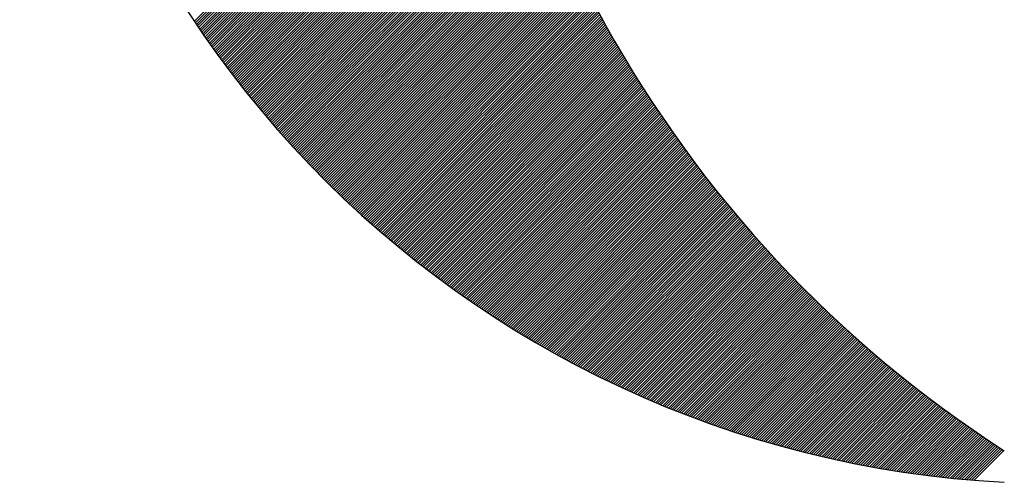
# Model space of a CAD drawing. Header units: millimetres. Extents: x -3143211 to -2549809, y 1060331 to 1394375.
# Tile 9 of 145: x -3051459 to -3050503, y 1085655 to 1086104. Entities that reach past the tile are written whole.
import ezdxf

# ---------------------------------------------------------------- set-up
doc = ezdxf.new("R2010")
doc.units = ezdxf.units.MM
doc.layers.add('7', color=2, linetype='Continuous')

msp = doc.modelspace()

# ---------------------------------------------------------------- linework, layer by layer
at = {"color": 188}
for p, q in [((-3051289.04564, 1086102.17063), (-3051003.24318, 1086387.97309)), ((-3051288.02575, 1086100.64493), (-3051002.74458, 1086385.9261)), ((-3051287.00346, 1086099.12164), (-3051002.24282, 1086383.88228)), ((-3051285.97876, 1086097.60075), (-3051001.73791, 1086381.8416)), ((-3051284.95166, 1086096.08227), (-3051001.22986, 1086379.80407)), ((-3051283.92216, 1086094.56618), (-3051000.71868, 1086377.76966)), ((-3051282.89026, 1086093.0525), (-3051000.20439, 1086375.73837)), ((-3051281.85597, 1086091.5412), (-3050999.68698, 1086373.7102)), ((-3051280.81929, 1086090.0323), (-3050999.16647, 1086371.68512)), ((-3051279.78021, 1086088.52579), (-3050998.64288, 1086369.66313)), ((-3051278.73875, 1086087.02167), (-3050998.1162, 1086367.64422)), ((-3051277.6949, 1086085.51994), (-3050997.58646, 1086365.62838)), ((-3051276.64867, 1086084.02058), (-3050997.05365, 1086363.6156)), ((-3051275.60006, 1086082.52361), (-3050996.5178, 1086361.60587)), ((-3051274.54907, 1086081.02901), (-3050995.9789, 1086359.59918)), ((-3051273.49571, 1086079.53679), (-3050995.43697, 1086357.59553)), ((-3051272.43997, 1086078.04695), (-3050994.89202, 1086355.59489)), ((-3051271.38186, 1086076.55948), (-3050994.34406, 1086353.59727)), ((-3051270.32138, 1086075.07437), (-3050993.79309, 1086351.60266)), ((-3051269.25853, 1086073.59163), (-3050993.23913, 1086349.61104)), ((-3051268.19332, 1086072.11126), (-3050992.68218, 1086347.6224)), ((-3051267.12574, 1086070.63325), (-3050992.12225, 1086345.63674)), ((-3051266.0558, 1086069.15761), (-3050991.55936, 1086343.65405)), ((-3051264.98351, 1086067.68432), (-3050990.9935, 1086341.67432)), ((-3051263.90885, 1086066.21339), (-3050990.4247, 1086339.69754)), ((-3051262.83185, 1086064.74481), (-3050989.85295, 1086337.7237)), ((-3051261.75249, 1086063.27858), (-3050989.27827, 1086335.7528)), ((-3051260.67077, 1086061.81471), (-3050988.70067, 1086333.78482)), ((-3051259.58671, 1086060.35319), (-3050988.12015, 1086331.81975)), ((-3051258.50031, 1086058.89401), (-3050987.53672, 1086329.85759)), ((-3051257.41155, 1086057.43718), (-3050986.9504, 1086327.89834)), ((-3051256.32045, 1086055.98269), (-3050986.36118, 1086325.94197)), ((-3051255.22702, 1086054.53055), (-3050985.76907, 1086323.98849)), ((-3051254.13124, 1086053.08074), (-3050985.1741, 1086322.03788)), ((-3051253.03312, 1086051.63328), (-3050984.57625, 1086320.09014)), ((-3051251.93267, 1086050.18815), (-3050983.97555, 1086318.14526)), ((-3051250.82988, 1086048.74535), (-3050983.372, 1086316.20323)), ((-3051249.72476, 1086047.30489), (-3050982.7656, 1086314.26404)), ((-3051248.6173, 1086045.86676), (-3050982.15637, 1086312.32769)), ((-3051247.50752, 1086044.43095), (-3050981.54431, 1086310.39417)), ((-3051246.39541, 1086042.99748), (-3050980.92943, 1086308.46346)), ((-3051245.28097, 1086041.56633), (-3050980.31173, 1086306.53557)), ((-3051244.16421, 1086040.13751), (-3050979.69124, 1086304.61048)), ((-3051243.04512, 1086038.71101), (-3050979.06794, 1086302.68819)), ((-3051241.92371, 1086037.28684), (-3050978.44186, 1086300.76869)), ((-3051240.79999, 1086035.86498), (-3050977.81299, 1086298.85197)), ((-3051239.67394, 1086034.44544), (-3050977.18135, 1086296.93803)), ((-3051238.54557, 1086033.02823), (-3050976.54694, 1086295.02686)), ((-3051237.41489, 1086031.61332), (-3050975.90977, 1086293.11844)), ((-3051236.2819, 1086030.20073), (-3050975.26985, 1086291.21278)), ((-3051235.14659, 1086028.79046), (-3050974.62718, 1086289.30986)), ((-3051234.00896, 1086027.3825), (-3050973.98177, 1086287.40969)), ((-3051232.86903, 1086025.97684), (-3050973.33363, 1086285.51225)), ((-3051231.72679, 1086024.5735), (-3050972.68276, 1086283.61753)), ((-3051230.58224, 1086023.17247), (-3050972.02918, 1086281.72553)), ((-3051229.43538, 1086021.77374), (-3050971.37288, 1086279.83624)), ((-3051228.28622, 1086020.37732), (-3050970.71388, 1086277.94966)), ((-3051227.13475, 1086018.9832), (-3050970.05218, 1086276.06577)), ((-3051225.98098, 1086017.59139), (-3050969.38779, 1086274.18458)), ((-3051224.82491, 1086016.20188), (-3050968.72072, 1086272.30607)), ((-3051223.66654, 1086014.81466), (-3050968.05096, 1086270.43024)), ((-3051222.50586, 1086013.42975), (-3050967.37854, 1086268.55708)), ((-3051221.34289, 1086012.04714), (-3050966.70345, 1086266.68658)), ((-3051220.17762, 1086010.66683), (-3050966.0257, 1086264.81875)), ((-3051219.01005, 1086009.28881), (-3050965.3453, 1086262.95356)), ((-3051217.84019, 1086007.91309), (-3050964.66225, 1086261.09103)), ((-3051216.66803, 1086006.53966), (-3050963.97656, 1086259.23113)), ((-3051215.49358, 1086005.16853), (-3050963.28824, 1086257.37387)), ((-3051214.31684, 1086003.79969), (-3050962.5973, 1086255.51923)), ((-3051213.1378, 1086002.43314), (-3050961.90373, 1086253.66721)), ((-3051211.95648, 1086001.06888), (-3050961.20754, 1086251.81781)), ((-3051210.77286, 1085999.70691), (-3050960.50875, 1086249.97102)), ((-3051209.58696, 1085998.34723), (-3050959.80735, 1086248.12684)), ((-3051208.39876, 1085996.98984), (-3050959.10336, 1086246.28525)), ((-3051207.20828, 1085995.63474), (-3050958.39677, 1086244.44625)), ((-3051206.01551, 1085994.28192), (-3050957.6876, 1086242.60983)), ((-3051204.82046, 1085992.93139), (-3050956.97585, 1086240.776)), ((-3051203.62312, 1085991.58315), (-3050956.26153, 1086238.94474)), ((-3051202.4235, 1085990.23719), (-3050955.54464, 1086237.11604)), ((-3051201.22159, 1085988.89351), (-3050954.82518, 1086235.28991)), ((-3051200.0174, 1085987.55212), (-3050954.10317, 1086233.46634)), ((-3051198.81092, 1085986.213), (-3050953.37861, 1086231.64532)), ((-3051197.60217, 1085984.87617), (-3050952.6515, 1086229.82684)), ((-3051196.39113, 1085983.54163), (-3050951.92186, 1086228.0109)), ((-3051195.17782, 1085982.20936), (-3050951.18967, 1086226.1975)), ((-3051193.96222, 1085980.87937), (-3050950.45496, 1086224.38663)), ((-3051192.74434, 1085979.55166), (-3050949.71773, 1086222.57828)), ((-3051191.52419, 1085978.22623), (-3050948.97798, 1086220.77245)), ((-3051190.30176, 1085976.90308), (-3050948.23571, 1086218.96913)), ((-3051189.07704, 1085975.58221), (-3050947.49094, 1086217.16832)), ((-3051187.85006, 1085974.26361), (-3050946.74366, 1086215.37001)), ((-3051186.62079, 1085972.94729), (-3050945.99389, 1086213.5742)), ((-3051185.38925, 1085971.63325), (-3050945.24162, 1086211.78088)), ((-3051184.15543, 1085970.32149), (-3050944.48687, 1086209.99005)), ((-3051182.91933, 1085969.012), (-3050943.72963, 1086208.2017)), ((-3051181.68096, 1085967.70478), (-3050942.96992, 1086206.41583)), ((-3051180.44032, 1085966.39984), (-3050942.20774, 1086204.63242)), ((-3051179.1974, 1085965.09718), (-3050941.44309, 1086202.85149)), ((-3051177.9522, 1085963.79679), (-3050940.67597, 1086201.07302)), ((-3051176.70473, 1085962.49867), (-3050939.9064, 1086199.297)), ((-3051175.45499, 1085961.20283), (-3050939.13438, 1086197.52344)), ((-3051174.20297, 1085959.90927), (-3050938.35991, 1086195.75233)), ((-3051172.94868, 1085958.61797), (-3050937.583, 1086193.98365)), ((-3051171.69212, 1085957.32895), (-3050936.80365, 1086192.21742)), ((-3051170.43328, 1085956.04221), (-3050936.02187, 1086190.45362)), ((-3051169.17217, 1085954.75773), (-3050935.23766, 1086188.69225)), ((-3051167.90879, 1085953.47553), (-3050934.45102, 1086186.9333)), ((-3051166.64313, 1085952.1956), (-3050933.66197, 1086185.17677)), ((-3051165.3752, 1085950.91795), (-3050932.8705, 1086183.42265)), ((-3051164.105, 1085949.64257), (-3050932.07662, 1086181.67095)), ((-3051162.83252, 1085948.36946), (-3050931.28033, 1086179.92165)), ((-3051161.55777, 1085947.09862), (-3050930.48164, 1086178.17475)), ((-3051160.28075, 1085945.83006), (-3050929.68056, 1086176.43025)), ((-3051159.00146, 1085944.56377), (-3050928.87708, 1086174.68814)), ((-3051157.71989, 1085943.29975), (-3050928.07122, 1086172.94842)), ((-3051156.43605, 1085942.03801), (-3050927.26297, 1086171.21109)), ((-3051155.14994, 1085940.77853), (-3050926.45235, 1086169.47613)), ((-3051153.86155, 1085939.52134), (-3050925.63934, 1086167.74355)), ((-3051152.57089, 1085938.26641), (-3050924.82397, 1086166.01333)), ((-3051151.27796, 1085937.01376), (-3050924.00623, 1086164.28549)), ((-3051149.98275, 1085935.76338), (-3050923.18613, 1086162.56001)), ((-3051148.68527, 1085934.51528), (-3050922.36367, 1086160.83688)), ((-3051147.38552, 1085933.26945), (-3050921.53885, 1086159.11611)), ((-3051146.08349, 1085932.0259), (-3050920.71169, 1086157.39769)), ((-3051144.77918, 1085930.78462), (-3050919.88218, 1086155.68162)), ((-3051143.4726, 1085929.54561), (-3050919.05033, 1086153.96789)), ((-3051142.16375, 1085928.30888), (-3050918.21614, 1086152.25649)), ((-3051140.85261, 1085927.07443), (-3050917.37961, 1086150.54743)), ((-3051139.53921, 1085925.84225), (-3050916.54076, 1086148.8407)), ((-3051138.22352, 1085924.61235), (-3050915.69958, 1086147.1363)), ((-3051136.90556, 1085923.38473), (-3050914.85607, 1086145.43422)), ((-3051135.58532, 1085922.15938), (-3050914.01025, 1086143.73446)), ((-3051134.26281, 1085920.93631), (-3050913.16211, 1086142.03701)), ((-3051132.93801, 1085919.71552), (-3050912.31167, 1086140.34187)), ((-3051131.61094, 1085918.49701), (-3050911.45891, 1086138.64904)), ((-3051130.28159, 1085917.28078), (-3050910.60385, 1086136.95852)), ((-3051128.94996, 1085916.06683), (-3050909.7465, 1086135.27029)), ((-3051127.61605, 1085914.85516), (-3050908.88684, 1086133.58436)), ((-3051126.27985, 1085913.64577), (-3050908.0249, 1086131.90072)), ((-3051124.94138, 1085912.43866), (-3050907.16066, 1086130.21937)), ((-3051123.60062, 1085911.23383), (-3050906.29414, 1086128.54031)), ((-3051122.25758, 1085910.03128), (-3050905.42534, 1086126.86353)), ((-3051120.91225, 1085908.83102), (-3050904.55426, 1086125.18902)), ((-3051119.56465, 1085907.63305), (-3050903.6809, 1086123.51679)), ((-3051118.21475, 1085906.43736), (-3050902.80528, 1086121.84683)), ((-3051116.86257, 1085905.24395), (-3050901.92738, 1086120.17914)), ((-3051115.50811, 1085904.05283), (-3050901.04723, 1086118.51372)), ((-3051114.15136, 1085902.864), (-3050900.16481, 1086116.85055)), ((-3051112.79232, 1085901.67746), (-3050899.28013, 1086115.18964)), ((-3051111.43099, 1085900.4932), (-3050898.3932, 1086113.53099)), ((-3051110.06737, 1085899.31124), (-3050897.50402, 1086111.87458)), ((-3051108.70146, 1085898.13156), (-3050896.61259, 1086110.22043)), ((-3051107.33325, 1085896.95418), (-3050895.71892, 1086108.56852)), ((-3051105.96276, 1085895.77909), (-3050894.823, 1086106.91885)), ((-3051104.58997, 1085894.60629), (-3050893.92485, 1086105.27141)), ((-3051103.21489, 1085893.43579), (-3050893.02447, 1086103.62622)), ((-3051101.83751, 1085892.26758), (-3050892.12185, 1086101.98325)), ((-3051100.45784, 1085891.10167), (-3050891.217, 1086100.34251)), ((-3051099.07587, 1085889.93806), (-3050890.30993, 1086098.704)), ((-3051097.6916, 1085888.77675), (-3050889.40064, 1086097.06771)), ((-3051096.30503, 1085887.61773), (-3050888.48912, 1086095.43364)), ((-3051094.91616, 1085886.46102), (-3050887.5754, 1086093.80178)), ((-3051093.52499, 1085885.3066), (-3050886.65945, 1086092.17214)), ((-3051092.13151, 1085884.1545), (-3050885.7413, 1086090.5447)), ((-3051090.73573, 1085883.00469), (-3050884.82094, 1086088.91948)), ((-3051089.33765, 1085881.85719), (-3050883.89838, 1086087.29646)), ((-3051087.93726, 1085880.712), (-3050882.97362, 1086085.67563)), ((-3051086.53456, 1085879.56911), (-3050882.04666, 1086084.05701)), ((-3051085.12955, 1085878.42853), (-3050881.1175, 1086082.44058)), ((-3051083.72223, 1085877.29027), (-3050880.18615, 1086080.82635)), ((-3051082.3126, 1085876.15431), (-3050879.25261, 1086079.2143)), ((-3051080.90066, 1085875.02067), (-3050878.31689, 1086077.60445)), ((-3051079.4864, 1085873.88935), (-3050877.37898, 1086075.99677)), ((-3051078.06983, 1085872.76033), (-3050876.43888, 1086074.39128)), ((-3051076.65094, 1085871.63364), (-3050875.49661, 1086072.78796)), ((-3051075.22973, 1085870.50927), (-3050874.55217, 1086071.18682)), ((-3051073.8062, 1085869.38721), (-3050873.60555, 1086069.58786)), ((-3051072.38035, 1085868.26748), (-3050872.65676, 1086067.99106)), ((-3051070.95217, 1085867.15007), (-3050871.7058, 1086066.39644)), ((-3051069.52168, 1085866.03498), (-3050870.75268, 1086064.80397)), ((-3051068.08885, 1085864.92222), (-3050869.7974, 1086063.21368)), ((-3051066.6537, 1085863.81179), (-3050868.83995, 1086061.62554)), ((-3051065.21622, 1085862.70369), (-3050867.88035, 1086060.03955)), ((-3051063.7764, 1085861.59791), (-3050866.91859, 1086058.45573)), ((-3051062.33426, 1085860.49447), (-3050865.95468, 1086056.87405)), ((-3051060.88978, 1085859.39337), (-3050864.98862, 1086055.29453)), ((-3051059.44296, 1085858.2946), (-3050864.02042, 1086053.71715)), ((-3051057.99381, 1085857.19817), (-3050863.05006, 1086052.14192)), ((-3051056.54232, 1085856.10408), (-3050862.07757, 1086050.56883)), ((-3051055.08848, 1085855.01233), (-3050861.10294, 1086048.99788)), ((-3051053.63231, 1085853.92292), (-3050860.12616, 1086047.42906)), ((-3051052.17378, 1085852.83586), (-3050859.14726, 1086045.86239)), ((-3051050.71292, 1085851.75114), (-3050858.16622, 1086044.29784)), ((-3051049.2497, 1085850.66878), (-3050857.18305, 1086042.73543)), ((-3051047.78413, 1085849.58876), (-3050856.19775, 1086041.17514)), ((-3051046.31621, 1085848.5111), (-3050855.21032, 1086039.61698)), ((-3051044.84593, 1085847.43579), (-3050854.22077, 1086038.06095)), ((-3051043.3733, 1085846.36283), (-3050853.2291, 1086036.50703)), ((-3051041.89831, 1085845.29224), (-3050852.23531, 1086034.95524)), ((-3051040.42096, 1085844.22401), (-3050851.23941, 1086033.40556)), ((-3051038.94125, 1085843.15813), (-3050850.24139, 1086031.858)), ((-3051037.45917, 1085842.09463), (-3050849.24125, 1086030.31255)), ((-3051035.97473, 1085841.03349), (-3050848.23901, 1086028.76921)), ((-3051034.48792, 1085839.97471), (-3050847.23465, 1086027.22798)), ((-3051032.99873, 1085838.91831), (-3050846.22819, 1086025.68885)), ((-3051031.50717, 1085837.86429), (-3050845.21963, 1086024.15183)), ((-3051030.01324, 1085836.81263), (-3050844.20896, 1086022.61691)), ((-3051028.51693, 1085835.76336), (-3050843.1962, 1086021.08409)), ((-3051027.01824, 1085834.71647), (-3050842.18133, 1086019.55337)), ((-3051025.51717, 1085833.67195), (-3050841.16438, 1086018.02475)), ((-3051024.01371, 1085832.62983), (-3050840.14532, 1086016.49822)), ((-3051022.50787, 1085831.59009), (-3050839.12418, 1086014.97378)), ((-3051020.99964, 1085830.55273), (-3050838.10094, 1086013.45143)), ((-3051019.48901, 1085829.51777), (-3050837.07562, 1086011.93117)), ((-3051017.97599, 1085828.48521), (-3050836.04821, 1086010.413)), ((-3051016.46058, 1085827.45504), (-3050835.01871, 1086008.89691)), ((-3051014.94276, 1085826.42727), (-3050833.98713, 1086007.3829)), ((-3051013.42255, 1085825.4019), (-3050832.95348, 1086005.87097)), ((-3051011.89993, 1085824.37894), (-3050831.91774, 1086004.36112)), ((-3051010.3749, 1085823.35838), (-3050830.87993, 1086002.85335)), ((-3051008.84746, 1085822.34023), (-3050829.84004, 1086001.34766)), ((-3051007.31761, 1085821.3245), (-3050828.79808, 1085999.84403)), ((-3051005.78535, 1085820.31118), (-3050827.75405, 1085998.34248)), ((-3051004.25067, 1085819.30027), (-3050826.70794, 1085996.843)), ((-3051002.71357, 1085818.29179), (-3050825.65977, 1085995.34558)), ((-3051001.17405, 1085817.28573), (-3050824.60954, 1085993.85024)), ((-3050999.6321, 1085816.28209), (-3050823.55723, 1085992.35695)), ((-3050998.08772, 1085815.28088), (-3050822.50287, 1085990.86573)), ((-3050996.54091, 1085814.28211), (-3050821.44645, 1085989.37657)), ((-3050994.99167, 1085813.28577), (-3050820.38796, 1085987.88947)), ((-3050993.43999, 1085812.29186), (-3050819.32742, 1085986.40443)), ((-3050991.88587, 1085811.3004), (-3050818.26482, 1085984.92145)), ((-3050990.32931, 1085810.31138), (-3050817.20017, 1085983.44052)), ((-3050988.7703, 1085809.3248), (-3050816.13346, 1085981.96164)), ((-3050987.20884, 1085808.34067), (-3050815.0647, 1085980.48481)), ((-3050985.64493, 1085807.359), (-3050813.99389, 1085979.01004)), ((-3050984.07857, 1085806.37978), (-3050812.92104, 1085977.53731)), ((-3050982.50974, 1085805.40302), (-3050811.84613, 1085976.06663)), ((-3050980.93846, 1085804.42872), (-3050810.76918, 1085974.59799)), ((-3050979.36471, 1085803.45688), (-3050809.69019, 1085973.1314)), ((-3050977.7885, 1085802.48751), (-3050808.60915, 1085971.66685)), ((-3050976.20981, 1085801.52061), (-3050807.52608, 1085970.20434)), ((-3050974.62865, 1085800.55619), (-3050806.44096, 1085968.74388)), ((-3050973.04501, 1085799.59424), (-3050805.35381, 1085967.28545)), ((-3050971.45889, 1085798.63478), (-3050804.26462, 1085965.82905)), ((-3050969.87028, 1085797.6778), (-3050803.17339, 1085964.37469)), ((-3050968.27919, 1085796.72331), (-3050802.08013, 1085962.92237)), ((-3050966.68561, 1085795.77131), (-3050800.98484, 1085961.47208)), ((-3050965.08953, 1085794.8218), (-3050799.88751, 1085960.02382)), ((-3050963.49096, 1085793.87479), (-3050798.78816, 1085958.57759)), ((-3050961.88988, 1085792.93028), (-3050797.68677, 1085957.13339)), ((-3050960.2863, 1085791.98828), (-3050796.58336, 1085955.69122)), ((-3050958.68021, 1085791.04879), (-3050795.47793, 1085954.25107)), ((-3050957.07161, 1085790.1118), (-3050794.37046, 1085952.81295)), ((-3050955.46049, 1085789.17734), (-3050793.26098, 1085951.37685)), ((-3050953.84685, 1085788.24539), (-3050792.14947, 1085949.94277)), ((-3050952.23068, 1085787.31597), (-3050791.03594, 1085948.51072)), ((-3050950.61199, 1085786.38908), (-3050789.92039, 1085947.08068)), ((-3050948.99077, 1085785.46471), (-3050788.80282, 1085945.65267)), ((-3050947.36702, 1085784.54289), (-3050787.68323, 1085944.22667)), ((-3050945.74072, 1085783.6236), (-3050786.56163, 1085942.80269)), ((-3050944.11188, 1085782.70685), (-3050785.43801, 1085941.38072)), ((-3050942.4805, 1085781.79265), (-3050784.31238, 1085939.96077)), ((-3050940.84656, 1085780.881), (-3050783.18473, 1085938.54283)), ((-3050939.21007, 1085779.97191), (-3050782.05507, 1085937.12691)), ((-3050937.57102, 1085779.06537), (-3050780.9234, 1085935.71299)), ((-3050935.92941, 1085778.1614), (-3050779.78972, 1085934.30109)), ((-3050934.28523, 1085777.25999), (-3050778.65404, 1085932.89119)), ((-3050932.63848, 1085776.36116), (-3050777.51634, 1085931.4833)), ((-3050930.98916, 1085775.4649), (-3050776.37663, 1085930.07742)), ((-3050929.33725, 1085774.57122), (-3050775.23492, 1085928.67355)), ((-3050927.68276, 1085773.68013), (-3050774.09121, 1085927.27168)), ((-3050926.02568, 1085772.79162), (-3050772.94549, 1085925.87182)), ((-3050924.36601, 1085771.90571), (-3050771.79776, 1085924.47396)), ((-3050922.70374, 1085771.02239), (-3050770.64804, 1085923.0781)), ((-3050921.03887, 1085770.14168), (-3050769.49631, 1085921.68424)), ((-3050919.3714, 1085769.26357), (-3050768.34258, 1085920.29238)), ((-3050917.70131, 1085768.38807), (-3050767.18686, 1085918.90253)), ((-3050916.02861, 1085767.51519), (-3050766.02913, 1085917.51467)), ((-3050914.35329, 1085766.64493), (-3050764.86941, 1085916.12881)), ((-3050912.67534, 1085765.77729), (-3050763.70769, 1085914.74495)), ((-3050910.99476, 1085764.91228), (-3050762.54397, 1085913.36308)), ((-3050909.31155, 1085764.04991), (-3050761.37825, 1085911.98321)), ((-3050907.62571, 1085763.19017), (-3050760.21055, 1085910.60533)), ((-3050905.93721, 1085762.33308), (-3050759.04084, 1085909.22945)), ((-3050904.24607, 1085761.47863), (-3050757.86915, 1085907.85556)), ((-3050902.55228, 1085760.62684), (-3050756.69546, 1085906.48366)), ((-3050900.85583, 1085759.77771), (-3050755.51978, 1085905.11376)), ((-3050899.15671, 1085758.93124), (-3050754.34211, 1085903.74584)), ((-3050897.45493, 1085758.08744), (-3050753.16245, 1085902.37992)), ((-3050895.75047, 1085757.24632), (-3050751.9808, 1085901.01599)), ((-3050894.04333, 1085756.40787), (-3050750.79716, 1085899.65404)), ((-3050892.33351, 1085755.5721), (-3050749.61153, 1085898.29409)), ((-3050890.621, 1085754.73903), (-3050748.42392, 1085896.93612)), ((-3050888.9058, 1085753.90865), (-3050747.23431, 1085895.58014)), ((-3050887.1879, 1085753.08097), (-3050746.04272, 1085894.22614)), ((-3050885.46729, 1085752.25599), (-3050744.84915, 1085892.87413)), ((-3050883.74397, 1085751.43373), (-3050743.65359, 1085891.52411)), ((-3050882.01794, 1085750.61418), (-3050742.45604, 1085890.17607)), ((-3050880.28918, 1085749.79735), (-3050741.25651, 1085888.83002)), ((-3050878.5577, 1085748.98324), (-3050740.055, 1085887.48594)), ((-3050876.82348, 1085748.17188), (-3050738.8515, 1085886.14386)), ((-3050875.08653, 1085747.36324), (-3050737.64602, 1085884.80375)), ((-3050873.34683, 1085746.55736), (-3050736.43856, 1085883.46563)), ((-3050871.60439, 1085745.75422), (-3050735.22912, 1085882.12949)), ((-3050869.85918, 1085744.95384), (-3050734.01769, 1085880.79533)), ((-3050868.11122, 1085744.15622), (-3050732.80429, 1085879.46315)), ((-3050866.36049, 1085743.36136), (-3050731.5889, 1085878.13295)), ((-3050864.60699, 1085742.56928), (-3050730.37153, 1085876.80473)), ((-3050862.8507, 1085741.77998), (-3050729.15219, 1085875.47849)), ((-3050861.09163, 1085740.99346), (-3050727.93086, 1085874.15423)), ((-3050859.32978, 1085740.20974), (-3050726.70756, 1085872.83195)), ((-3050857.56512, 1085739.42881), (-3050725.48228, 1085871.51165)), ((-3050855.79766, 1085738.65069), (-3050724.25502, 1085870.19333)), ((-3050854.02739, 1085737.87537), (-3050723.02578, 1085868.87698)), ((-3050852.2543, 1085737.10287), (-3050721.79456, 1085867.56261)), ((-3050850.47839, 1085736.3332), (-3050720.56137, 1085866.25022)), ((-3050848.69965, 1085735.56635), (-3050719.3262, 1085864.9398)), ((-3050846.91808, 1085734.80234), (-3050718.08906, 1085863.63137)), ((-3050845.13366, 1085734.04117), (-3050716.84993, 1085862.3249)), ((-3050843.3464, 1085733.28285), (-3050715.60884, 1085861.02042)), ((-3050841.55628, 1085732.52739), (-3050714.36576, 1085859.71791)), ((-3050839.7633, 1085731.77479), (-3050713.12071, 1085858.41737)), ((-3050837.96745, 1085731.02505), (-3050711.87369, 1085857.11882)), ((-3050836.16872, 1085730.2782), (-3050710.62468, 1085855.82223)), ((-3050834.36711, 1085729.53422), (-3050709.37371, 1085854.52762)), ((-3050832.56261, 1085728.79314), (-3050708.12076, 1085853.23499)), ((-3050830.75522, 1085728.05495), (-3050706.86583, 1085851.94433)), ((-3050828.94492, 1085727.31966), (-3050705.60893, 1085850.65565)), ((-3050827.13171, 1085726.58729), (-3050704.35006, 1085849.36894)), ((-3050825.31558, 1085725.85783), (-3050703.08921, 1085848.0842)), ((-3050823.49653, 1085725.1313), (-3050701.82638, 1085846.80144)), ((-3050821.67454, 1085724.4077), (-3050700.56158, 1085845.52066)), ((-3050819.84961, 1085723.68704), (-3050699.29481, 1085844.24184)), ((-3050818.02174, 1085722.96933), (-3050698.02607, 1085842.96501)), ((-3050816.19091, 1085722.25457), (-3050696.75534, 1085841.69014)), ((-3050814.35712, 1085721.54278), (-3050695.48265, 1085840.41725)), ((-3050812.52036, 1085720.83396), (-3050694.20798, 1085839.14634)), ((-3050810.68062, 1085720.12811), (-3050692.93134, 1085837.8774)), ((-3050808.8379, 1085719.42525), (-3050691.65272, 1085836.61043)), ((-3050806.99218, 1085718.72538), (-3050690.37213, 1085835.34544)), ((-3050805.14346, 1085718.02852), (-3050689.08956, 1085834.08242)), ((-3050803.29173, 1085717.33466), (-3050687.80502, 1085832.82138)), ((-3050801.43699, 1085716.64383), (-3050686.51851, 1085831.56231)), ((-3050799.57921, 1085715.95601), (-3050685.23002, 1085830.30521)), ((-3050797.71841, 1085715.27124), (-3050683.93955, 1085829.05009)), ((-3050795.85456, 1085714.5895), (-3050682.64711, 1085827.79695)), ((-3050793.98766, 1085713.91081), (-3050681.3527, 1085826.54577)), ((-3050792.1177, 1085713.23519), (-3050680.05631, 1085825.29658)), ((-3050790.24468, 1085712.56263), (-3050678.75795, 1085824.04936)), ((-3050788.36858, 1085711.89315), (-3050677.45761, 1085822.80411)), ((-3050786.48939, 1085711.22675), (-3050676.15529, 1085821.56085)), ((-3050784.60711, 1085710.56344), (-3050674.851, 1085820.31955)), ((-3050782.72173, 1085709.90324), (-3050673.54473, 1085819.08024)), ((-3050780.83323, 1085709.24615), (-3050672.23649, 1085817.84289)), ((-3050778.94162, 1085708.59218), (-3050670.92627, 1085816.60753)), ((-3050777.04688, 1085707.94134), (-3050669.61407, 1085815.37414)), ((-3050775.149, 1085707.29363), (-3050668.2999, 1085814.14273)), ((-3050773.24797, 1085706.64908), (-3050666.98375, 1085812.9133)), ((-3050771.34379, 1085706.00768), (-3050665.66562, 1085811.68585)), ((-3050769.43643, 1085705.36944), (-3050664.34551, 1085810.46037)), ((-3050767.52591, 1085704.73438), (-3050663.02342, 1085809.23687)), ((-3050765.6122, 1085704.10251), (-3050661.69936, 1085808.01535)), ((-3050763.69529, 1085703.47383), (-3050660.37331, 1085806.79581)), ((-3050761.77518, 1085702.84836), (-3050659.04529, 1085805.57825)), ((-3050759.85185, 1085702.2261), (-3050657.71529, 1085804.36267)), ((-3050757.9253, 1085701.60707), (-3050656.3833, 1085803.14907)), ((-3050755.99552, 1085700.99127), (-3050655.04934, 1085801.93745)), ((-3050754.06249, 1085700.37871), (-3050653.71339, 1085800.72781)), ((-3050752.12621, 1085699.76941), (-3050652.37547, 1085799.52015)), ((-3050750.18666, 1085699.16337), (-3050651.03556, 1085798.31448)), ((-3050748.24384, 1085698.56061), (-3050649.69366, 1085797.11078)), ((-3050746.29773, 1085697.96114), (-3050648.34979, 1085795.90908)), ((-3050744.34832, 1085697.36496), (-3050647.00393, 1085794.70935)), ((-3050742.39561, 1085696.77208), (-3050645.65609, 1085793.51161)), ((-3050740.43958, 1085696.18253), (-3050644.30626, 1085792.31585)), ((-3050738.48022, 1085695.5963), (-3050642.95444, 1085791.12208)), ((-3050736.51753, 1085695.01341), (-3050641.60065, 1085789.9303)), ((-3050734.55148, 1085694.43388), (-3050640.24486, 1085788.7405)), ((-3050732.58207, 1085693.8577), (-3050638.88709, 1085787.55269)), ((-3050730.60929, 1085693.2849), (-3050637.52733, 1085786.36686)), ((-3050728.63312, 1085692.71548), (-3050636.16558, 1085785.18303)), ((-3050726.65356, 1085692.14946), (-3050634.80184, 1085784.00118)), ((-3050724.6706, 1085691.58684), (-3050633.43611, 1085782.82132)), ((-3050722.68421, 1085691.02764), (-3050632.06839, 1085781.64346)), ((-3050720.69439, 1085690.47188), (-3050630.69869, 1085780.46758)), ((-3050718.70113, 1085689.91955), (-3050629.32699, 1085779.2937)), ((-3050716.70441, 1085689.37068), (-3050627.95329, 1085778.12181)), ((-3050714.70423, 1085688.82528), (-3050626.57761, 1085776.95191)), ((-3050712.70057, 1085688.28336), (-3050625.19993, 1085775.784)), ((-3050710.69342, 1085687.74492), (-3050623.82025, 1085774.61809)), ((-3050708.68276, 1085687.21), (-3050622.43858, 1085773.45418)), ((-3050706.66859, 1085686.67858), (-3050621.05492, 1085772.29226)), ((-3050704.65089, 1085686.1507), (-3050619.66925, 1085771.13234)), ((-3050702.62965, 1085685.62636), (-3050618.28159, 1085769.97442)), ((-3050700.60485, 1085685.10557), (-3050616.89193, 1085768.81849)), ((-3050698.57648, 1085684.58835), (-3050615.50027, 1085767.66457)), ((-3050696.54454, 1085684.07472), (-3050614.10661, 1085766.51264)), ((-3050694.50899, 1085683.56468), (-3050612.71095, 1085765.36272)), ((-3050692.46984, 1085683.05824), (-3050611.31328, 1085764.2148)), ((-3050690.42707, 1085682.55543), (-3050609.91362, 1085763.06888)), ((-3050688.38066, 1085682.05625), (-3050608.51195, 1085761.92497)), ((-3050686.33061, 1085681.56072), (-3050607.10827, 1085760.78306)), ((-3050684.27689, 1085681.06886), (-3050605.70259, 1085759.64316)), ((-3050682.21949, 1085680.58067), (-3050604.2949, 1085758.50527)), ((-3050680.1584, 1085680.09618), (-3050602.8852, 1085757.36938)), ((-3050678.09361, 1085679.61539), (-3050601.47349, 1085756.2355)), ((-3050676.02509, 1085679.13832), (-3050600.05978, 1085755.10363)), ((-3050673.95284, 1085678.66499), (-3050598.64405, 1085753.97378)), ((-3050671.87684, 1085678.1954), (-3050597.22631, 1085752.84593)), ((-3050669.79707, 1085677.72959), (-3050595.80656, 1085751.7201)), ((-3050667.71352, 1085677.26755), (-3050594.38479, 1085750.59628)), ((-3050665.62618, 1085676.80931), (-3050592.96101, 1085749.47448)), ((-3050663.53502, 1085676.35488), (-3050591.53521, 1085748.3547)), ((-3050661.44004, 1085675.90428), (-3050590.10739, 1085747.23693)), ((-3050659.34122, 1085675.45752), (-3050588.67756, 1085746.12118)), ((-3050657.23853, 1085675.01462), (-3050587.2457, 1085745.00745)), ((-3050655.13197, 1085674.57559), (-3050585.81182, 1085743.89574)), ((-3050653.02152, 1085674.14046), (-3050584.37592, 1085742.78606)), ((-3050650.90717, 1085673.70923), (-3050582.938, 1085741.6784)), ((-3050648.78888, 1085673.28193), (-3050581.49805, 1085740.57276)), ((-3050646.66666, 1085672.85857), (-3050580.05608, 1085739.46915)), ((-3050644.54048, 1085672.43916), (-3050578.61208, 1085738.36757)), ((-3050642.41032, 1085672.02374), (-3050577.16605, 1085737.26801)), ((-3050640.27617, 1085671.6123), (-3050575.71799, 1085736.17049)), ((-3050638.13802, 1085671.20488), (-3050574.2679, 1085735.07499)), ((-3050635.99583, 1085670.80148), (-3050572.81577, 1085733.98153)), ((-3050633.8496, 1085670.40213), (-3050571.36162, 1085732.89011)), ((-3050631.6993, 1085670.00684), (-3050569.90542, 1085731.80071)), ((-3050629.54492, 1085669.61563), (-3050568.44719, 1085730.71336)), ((-3050627.38644, 1085669.22853), (-3050566.98693, 1085729.62804)), ((-3050625.22385, 1085668.84554), (-3050565.52462, 1085728.54477)), ((-3050623.05711, 1085668.46669), (-3050564.06027, 1085727.46353)), ((-3050620.88622, 1085668.092), (-3050562.59388, 1085726.38433)), ((-3050618.71115, 1085667.72148), (-3050561.12545, 1085725.30718)), ((-3050616.53188, 1085667.35516), (-3050559.65497, 1085724.23208)), ((-3050614.3484, 1085666.99306), (-3050558.18244, 1085723.15902)), ((-3050612.16069, 1085666.63519), (-3050556.70787, 1085722.08801)), ((-3050609.96871, 1085666.28158), (-3050555.23124, 1085721.01905)), ((-3050607.77247, 1085665.93224), (-3050553.75257, 1085719.95214)), ((-3050605.57192, 1085665.5872), (-3050552.27184, 1085718.88729)), ((-3050603.36706, 1085665.24648), (-3050550.78906, 1085717.82448)), ((-3050601.15786, 1085664.91009), (-3050549.30422, 1085716.76374)), ((-3050598.9443, 1085664.57807), (-3050547.81732, 1085715.70505)), ((-3050596.72636, 1085664.25043), (-3050546.32836, 1085714.64842)), ((-3050594.50402, 1085663.92719), (-3050544.83735, 1085713.59386)), ((-3050592.27725, 1085663.60837), (-3050543.34427, 1085712.54135)), ((-3050590.04603, 1085663.294), (-3050541.84912, 1085711.49091)), ((-3050587.81035, 1085662.9841), (-3050540.35191, 1085710.44254)), ((-3050585.57017, 1085662.6787), (-3050538.85263, 1085709.39623)), ((-3050583.32547, 1085662.37781), (-3050537.35129, 1085708.35199)), ((-3050581.07624, 1085662.08145), (-3050535.84787, 1085707.30983)), ((-3050578.82245, 1085661.78966), (-3050534.34237, 1085706.26974)), ((-3050576.56407, 1085661.50246), (-3050532.83481, 1085705.23172)), ((-3050574.30107, 1085661.21987), (-3050531.32516, 1085704.19578)), ((-3050572.03345, 1085660.94191), (-3050529.81344, 1085703.16192)), ((-3050569.76116, 1085660.66861), (-3050528.29964, 1085702.13013)), ((-3050567.48419, 1085660.4), (-3050526.78375, 1085701.10044)), ((-3050565.20251, 1085660.13609), (-3050525.26579, 1085700.07282)), ((-3050562.9161, 1085659.87692), (-3050523.74573, 1085699.04729)), ((-3050560.62492, 1085659.62252), (-3050522.22359, 1085698.02385)), ((-3050558.32895, 1085659.3729), (-3050520.69935, 1085697.0025)), ((-3050556.02818, 1085659.12809), (-3050519.17303, 1085695.98324)), ((-3050553.72256, 1085658.88813), (-3050517.64461, 1085694.96607)), ((-3050551.41207, 1085658.65303), (-3050516.1141, 1085693.951)), ((-3050549.09669, 1085658.42283), (-3050514.58149, 1085692.93803)), ((-3050546.77638, 1085658.19755), (-3050513.04677, 1085691.92716)), ((-3050544.45112, 1085657.97722), (-3050511.50996, 1085690.91838)), ((-3050542.12089, 1085657.76188), (-3050509.97104, 1085689.91172)), ((-3050539.78564, 1085657.55154), (-3050508.43002, 1085688.90716)), ((-3050537.44535, 1085657.34624), (-3050506.88689, 1085687.9047)), ((-3050535.1, 1085657.14601), (-3050505.34164, 1085686.90436)), ((-3050532.74955, 1085656.95087), (-3050503.79429, 1085685.90613))]:
    msp.add_line(p, q, dxfattribs=at)
at = {"layer": '7', "color": 188}
for centre, radius, start, end in [((-3050450.528, 1086661.59191), 1008, 94.59329971, 266.99606597), ((-3049875.45543, 1086661.59191), 1160.50526, 124.40888087, 237.24456307)]:
    msp.add_arc(centre, radius, start, end, dxfattribs=at)

doc.saveas('drawing.dxf')
